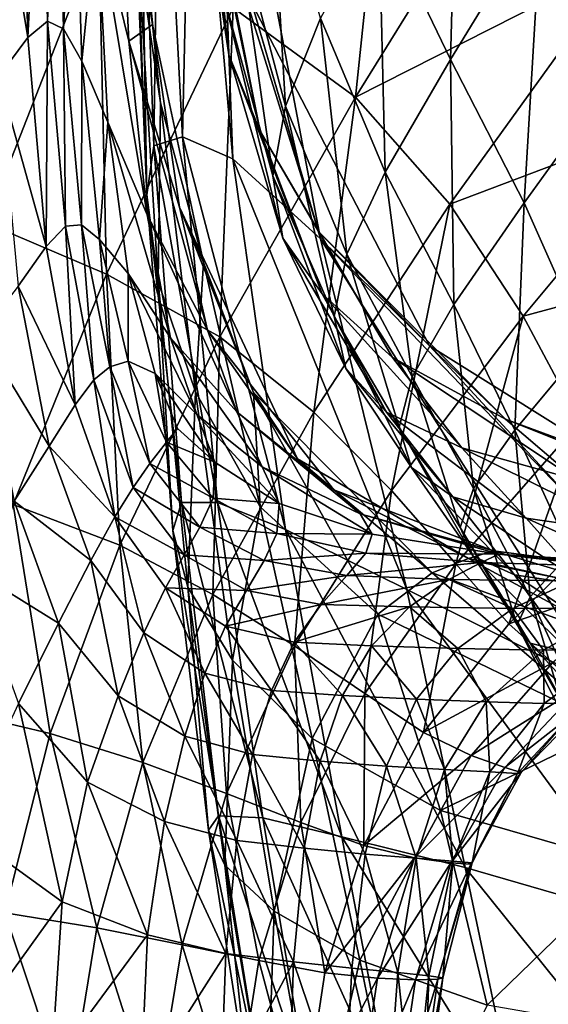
# Model space of a CAD drawing. Extents: x -0.96 to 0.96, y -0.57 to 2.63.
# Tile 130 of 148: x -0.18 to -0.11, y 1.89 to 2.02. Entities that reach past the tile are written whole.
import ezdxf

# ---------------------------------------------------------------- set-up
doc = ezdxf.new("R2010")
doc.units = 0
doc.layers.add('Brakiri_Cruiser_Main_Texture', color=7, linetype='CONTINUOUS')

msp = doc.modelspace()

# ---------------------------------------------------------------- linework, layer by layer
at = {"layer": 'Brakiri_Cruiser_Main_Texture'}
for points in [[(-0.148513, 1.998556, -0.173055), (-0.150869, 2.061227, -0.235003), (-0.153835, 2.0591, -0.172907)], [(-0.150869, 2.061227, -0.235003), (-0.136941, 1.987998, -0.246044), (-0.146008, 2.01901, -0.295536)], [(-0.148513, 1.998556, -0.173055), (-0.136941, 1.987998, -0.246044), (-0.150869, 2.061227, -0.235003)], [(-0.155139, 2.001435, -0.108777), (-0.153835, 2.0591, -0.172907), (-0.158122, 2.058622, -0.10558)], [(-0.155139, 2.001435, -0.108777), (-0.148513, 1.998556, -0.173055), (-0.153835, 2.0591, -0.172907)], [(-0.132354, 2.006676, 0.495091), (-0.14845, 2.01843, 0.49432), (-0.126826, 2.059626, 0.494154)], [(-0.132354, 2.006676, 0.495091), (-0.126826, 2.059626, 0.494154), (-0.109451, 2.043683, 0.494704)], [(-0.158889, 2.000248, -0.044622), (-0.158122, 2.058622, -0.10558), (-0.160818, 2.053626, -0.039204)], [(-0.158889, 2.000248, -0.044622), (-0.155139, 2.001435, -0.108777), (-0.158122, 2.058622, -0.10558)], [(-0.092906, 2.056526, -0.473296), (-0.107894, 2.031293, -0.463925), (-0.097042, 2.010935, -0.469216)], [(-0.15983, 1.99383, 0.015827), (-0.160818, 2.053626, -0.039204), (-0.16182, 2.043174, 0.024192)], [(-0.15983, 1.99383, 0.015827), (-0.158889, 2.000248, -0.044622), (-0.160818, 2.053626, -0.039204)], [(-0.154355, 2.054151, -0.389438), (-0.154011, 2.045893, -0.36369), (-0.149007, 2.012254, -0.369469)], [(-0.154355, 2.054151, -0.389438), (-0.149007, 2.012254, -0.369469), (-0.149958, 2.021041, -0.393149)], [(-0.173701, 2.051078, 0.325201), (-0.176406, 2.049284, 0.344096), (-0.175475, 2.01456, 0.353189)], [(-0.173701, 2.051078, 0.325201), (-0.175475, 2.01456, 0.353189), (-0.172878, 2.016699, 0.33851)], [(-0.17156, 2.049043, 0.30336), (-0.173701, 2.051078, 0.325201), (-0.172878, 2.016699, 0.33851)], [(-0.118785, 2.050256, -0.458644), (-0.129273, 2.03127, -0.447352), (-0.119839, 2.011649, -0.452378)], [(-0.118785, 2.050256, -0.458644), (-0.119839, 2.011649, -0.452378), (-0.107894, 2.031293, -0.463925)], [(-0.175475, 2.01456, 0.353189), (-0.176406, 2.049284, 0.344096), (-0.180377, 2.043886, 0.357701)], [(-0.17156, 2.049043, 0.30336), (-0.172878, 2.016699, 0.33851), (-0.170777, 2.015694, 0.321517)], [(-0.169345, 2.042621, 0.281171), (-0.17156, 2.049043, 0.30336), (-0.170777, 2.015694, 0.321517)], [(-0.154011, 2.045893, -0.36369), (-0.151242, 2.034153, -0.332151), (-0.144892, 2.00218, -0.342606)], [(-0.154011, 2.045893, -0.36369), (-0.144892, 2.00218, -0.342606), (-0.149007, 2.012254, -0.369469)], [(-0.175475, 2.01456, 0.353189), (-0.180377, 2.043886, 0.357701), (-0.179359, 2.009405, 0.363614)], [(-0.166417, 2.031256, 0.261233), (-0.162204, 2.014055, 0.246403), (-0.163645, 2.044207, 0.209232)], [(-0.162204, 2.014055, 0.246403), (-0.159091, 2.016259, 0.195539), (-0.163645, 2.044207, 0.209232)], [(-0.163645, 2.044207, 0.209232), (-0.159091, 2.016259, 0.195539), (-0.16181, 2.043609, 0.148622)], [(-0.159091, 2.016259, 0.195539), (-0.158013, 2.005949, 0.136193), (-0.16181, 2.043609, 0.148622)], [(-0.16181, 2.043609, 0.148622), (-0.158013, 2.005949, 0.136193), (-0.161024, 2.026326, 0.082576)], [(-0.096836, 2.024714, 0.493047), (-0.132354, 2.006676, 0.495091), (-0.109451, 2.043683, 0.494704)], [(-0.169345, 2.042621, 0.281171), (-0.170777, 2.015694, 0.321517), (-0.16838, 2.011414, 0.304149)], [(-0.166417, 2.031256, 0.261233), (-0.169345, 2.042621, 0.281171), (-0.16838, 2.011414, 0.304149)], [(-0.161024, 2.026326, 0.082576), (-0.15983, 1.99383, 0.015827), (-0.16182, 2.043174, 0.024192)], [(-0.143647, 2.04058, -0.429911), (-0.148117, 2.030373, -0.413254), (-0.141575, 2.005495, -0.417667)], [(-0.143647, 2.04058, -0.429911), (-0.141575, 2.005495, -0.417667), (-0.13694, 2.017079, -0.433815)], [(-0.183472, 2.03577, 0.486875), (-0.166123, 2.028089, 0.491563), (-0.18103, 1.990103, 0.491562)], [(-0.151242, 2.034153, -0.332151), (-0.146008, 2.01901, -0.295536), (-0.137243, 1.988983, -0.312953)], [(-0.151242, 2.034153, -0.332151), (-0.137243, 1.988983, -0.312953), (-0.144892, 2.00218, -0.342606)], [(-0.166417, 2.031256, 0.261233), (-0.16838, 2.011414, 0.304149), (-0.16496, 2.003398, 0.288603)], [(-0.15979, 1.991182, 0.277074), (-0.162204, 2.014055, 0.246403), (-0.166417, 2.031256, 0.261233)], [(-0.15979, 1.991182, 0.277074), (-0.166417, 2.031256, 0.261233), (-0.16496, 2.003398, 0.288603)], [(-0.148117, 2.030373, -0.413254), (-0.149958, 2.021041, -0.393149), (-0.143244, 1.996335, -0.398905)], [(-0.148117, 2.030373, -0.413254), (-0.143244, 1.996335, -0.398905), (-0.141575, 2.005495, -0.417667)], [(-0.129273, 2.03127, -0.447352), (-0.13694, 2.017079, -0.433815), (-0.128465, 1.996806, -0.438794)], [(-0.129273, 2.03127, -0.447352), (-0.128465, 1.996806, -0.438794), (-0.119839, 2.011649, -0.452378)], [(-0.107894, 2.031293, -0.463925), (-0.119839, 2.011649, -0.452378), (-0.110144, 1.992751, -0.457694)], [(-0.107894, 2.031293, -0.463925), (-0.110144, 1.992751, -0.457694), (-0.097042, 2.010935, -0.469216)], [(-0.166123, 2.028089, 0.491563), (-0.165137, 1.983353, 0.494375), (-0.18103, 1.990103, 0.491562)], [(-0.166123, 2.028089, 0.491563), (-0.14845, 2.01843, 0.49432), (-0.165137, 1.983353, 0.494375)], [(-0.158013, 2.005949, 0.136193), (-0.158315, 1.982347, 0.072288), (-0.161024, 2.026326, 0.082576)], [(-0.161024, 2.026326, 0.082576), (-0.158315, 1.982347, 0.072288), (-0.15983, 1.99383, 0.015827)], [(-0.096836, 2.024714, 0.493047), (-0.119919, 1.992595, 0.493766), (-0.132354, 2.006676, 0.495091)], [(-0.087891, 2.004697, 0.489017), (-0.119919, 1.992595, 0.493766), (-0.096836, 2.024714, 0.493047)], [(-0.149958, 2.021041, -0.393149), (-0.149007, 2.012254, -0.369469), (-0.141934, 1.988095, -0.377306)], [(-0.149958, 2.021041, -0.393149), (-0.141934, 1.988095, -0.377306), (-0.143244, 1.996335, -0.398905)], [(-0.146008, 2.01901, -0.295536), (-0.136941, 1.987998, -0.246044), (-0.12261, 1.973918, -0.289554)], [(-0.146008, 2.01901, -0.295536), (-0.12261, 1.973918, -0.289554), (-0.137243, 1.988983, -0.312953)], [(-0.14845, 2.01843, 0.49432), (-0.150208, 1.97509, 0.495257), (-0.165137, 1.983353, 0.494375)], [(-0.14845, 2.01843, 0.49432), (-0.132354, 2.006676, 0.495091), (-0.150208, 1.97509, 0.495257)], [(-0.172878, 2.016699, 0.33851), (-0.175475, 2.01456, 0.353189), (-0.173064, 1.987025, 0.359695)], [(-0.172878, 2.016699, 0.33851), (-0.173064, 1.987025, 0.359695), (-0.170536, 1.989668, 0.348248)], [(-0.170777, 2.015694, 0.321517), (-0.172878, 2.016699, 0.33851), (-0.170536, 1.989668, 0.348248)], [(-0.162204, 2.014055, 0.246403), (-0.155504, 1.992193, 0.235786), (-0.159091, 2.016259, 0.195539)], [(-0.155504, 1.992193, 0.235786), (-0.152367, 1.984905, 0.185286), (-0.159091, 2.016259, 0.195539)], [(-0.159091, 2.016259, 0.195539), (-0.152367, 1.984905, 0.185286), (-0.158013, 2.005949, 0.136193)], [(-0.13694, 2.017079, -0.433815), (-0.141575, 2.005495, -0.417667), (-0.133495, 1.985974, -0.423311)], [(-0.13694, 2.017079, -0.433815), (-0.133495, 1.985974, -0.423311), (-0.128465, 1.996806, -0.438794)], [(-0.16838, 2.011414, 0.304149), (-0.170777, 2.015694, 0.321517), (-0.168438, 1.98985, 0.335119)], [(-0.170777, 2.015694, 0.321517), (-0.170536, 1.989668, 0.348248), (-0.168438, 1.98985, 0.335119)], [(-0.173064, 1.987025, 0.359695), (-0.175475, 2.01456, 0.353189), (-0.179359, 2.009405, 0.363614)], [(-0.151813, 1.975986, 0.269217), (-0.155504, 1.992193, 0.235786), (-0.162204, 2.014055, 0.246403)], [(-0.151813, 1.975986, 0.269217), (-0.162204, 2.014055, 0.246403), (-0.15979, 1.991182, 0.277074)], [(-0.149007, 2.012254, -0.369469), (-0.144892, 2.00218, -0.342606), (-0.136723, 1.980762, -0.355132)], [(-0.149007, 2.012254, -0.369469), (-0.136723, 1.980762, -0.355132), (-0.141934, 1.988095, -0.377306)], [(-0.16838, 2.011414, 0.304149), (-0.168438, 1.98985, 0.335119), (-0.166028, 1.98791, 0.321552)], [(-0.16496, 2.003398, 0.288603), (-0.16838, 2.011414, 0.304149), (-0.166028, 1.98791, 0.321552)], [(-0.119839, 2.011649, -0.452378), (-0.128465, 1.996806, -0.438794), (-0.119428, 1.979373, -0.444344)], [(-0.119839, 2.011649, -0.452378), (-0.119428, 1.979373, -0.444344), (-0.110144, 1.992751, -0.457694)], [(-0.097042, 2.010935, -0.469216), (-0.110144, 1.992751, -0.457694), (-0.101921, 1.974199, -0.462672)], [(-0.173064, 1.987025, 0.359695), (-0.179359, 2.009405, 0.363614), (-0.176736, 1.981799, 0.367646)], [(-0.158013, 2.005949, 0.136193), (-0.153416, 1.967859, 0.125463), (-0.158315, 1.982347, 0.072288)], [(-0.152367, 1.984905, 0.185286), (-0.153416, 1.967859, 0.125463), (-0.158013, 2.005949, 0.136193)], [(-0.132354, 2.006676, 0.495091), (-0.137842, 1.965199, 0.494154), (-0.150208, 1.97509, 0.495257)], [(-0.132354, 2.006676, 0.495091), (-0.119919, 1.992595, 0.493766), (-0.137842, 1.965199, 0.494154)], [(-0.141575, 2.005495, -0.417667), (-0.143244, 1.996335, -0.398905), (-0.135144, 1.977796, -0.40583)], [(-0.141575, 2.005495, -0.417667), (-0.135144, 1.977796, -0.40583), (-0.133495, 1.985974, -0.423311)], [(-0.087891, 2.004697, 0.489017), (-0.110303, 1.977816, 0.490234), (-0.119919, 1.992595, 0.493766)], [(-0.081523, 1.985612, 0.482448), (-0.110303, 1.977816, 0.490234), (-0.087891, 2.004697, 0.489017)], [(-0.16496, 2.003398, 0.288603), (-0.166028, 1.98791, 0.321552), (-0.162284, 1.983441, 0.309376)], [(-0.156698, 1.974988, 0.301396), (-0.15979, 1.991182, 0.277074), (-0.16496, 2.003398, 0.288603)], [(-0.156698, 1.974988, 0.301396), (-0.16496, 2.003398, 0.288603), (-0.162284, 1.983441, 0.309376)], [(-0.144892, 2.00218, -0.342606), (-0.137243, 1.988983, -0.312953), (-0.127481, 1.97238, -0.332318)], [(-0.144892, 2.00218, -0.342606), (-0.127481, 1.97238, -0.332318), (-0.136723, 1.980762, -0.355132)], [(-0.158889, 2.000248, -0.044622), (-0.150508, 1.953294, -0.103851), (-0.155139, 2.001435, -0.108777)], [(-0.155139, 2.001435, -0.108777), (-0.150508, 1.953294, -0.103851), (-0.141579, 1.949706, -0.160533)], [(-0.155139, 2.001435, -0.108777), (-0.141579, 1.949706, -0.160533), (-0.148513, 1.998556, -0.173055)], [(-0.15983, 1.99383, 0.015827), (-0.155274, 1.953271, -0.046465), (-0.158889, 2.000248, -0.044622)], [(-0.158889, 2.000248, -0.044622), (-0.155274, 1.953271, -0.046465), (-0.150508, 1.953294, -0.103851)], [(-0.148513, 1.998556, -0.173055), (-0.141579, 1.949706, -0.160533), (-0.125583, 1.941808, -0.206042)], [(-0.148513, 1.998556, -0.173055), (-0.125583, 1.941808, -0.206042), (-0.136941, 1.987998, -0.246044)], [(-0.128465, 1.996806, -0.438794), (-0.133495, 1.985974, -0.423311), (-0.124906, 1.969839, -0.429388)], [(-0.128465, 1.996806, -0.438794), (-0.124906, 1.969839, -0.429388), (-0.119428, 1.979373, -0.444344)], [(-0.143244, 1.996335, -0.398905), (-0.141934, 1.988095, -0.377306), (-0.133625, 1.970914, -0.38625)], [(-0.143244, 1.996335, -0.398905), (-0.133625, 1.970914, -0.38625), (-0.135144, 1.977796, -0.40583)], [(-0.158315, 1.982347, 0.072288), (-0.156401, 1.949574, 0.009791), (-0.15983, 1.99383, 0.015827)], [(-0.15983, 1.99383, 0.015827), (-0.156401, 1.949574, 0.009791), (-0.155274, 1.953271, -0.046465)], [(-0.110144, 1.992751, -0.457694), (-0.119428, 1.979373, -0.444344), (-0.111387, 1.96282, -0.449542)], [(-0.110144, 1.992751, -0.457694), (-0.111387, 1.96282, -0.449542), (-0.101921, 1.974199, -0.462672)], [(-0.155504, 1.992193, 0.235786), (-0.145788, 1.967748, 0.228553), (-0.152367, 1.984905, 0.185286)], [(-0.139975, 1.959027, 0.264689), (-0.145788, 1.967748, 0.228553), (-0.155504, 1.992193, 0.235786)], [(-0.139975, 1.959027, 0.264689), (-0.155504, 1.992193, 0.235786), (-0.151813, 1.975986, 0.269217)], [(-0.119919, 1.992595, 0.493766), (-0.127625, 1.954841, 0.490954), (-0.137842, 1.965199, 0.494154)], [(-0.119919, 1.992595, 0.493766), (-0.110303, 1.977816, 0.490234), (-0.127625, 1.954841, 0.490954)], [(-0.18103, 1.990103, 0.491562), (-0.165137, 1.983353, 0.494375), (-0.177427, 1.953005, 0.494375)], [(-0.147987, 1.965233, 0.296548), (-0.151813, 1.975986, 0.269217), (-0.15979, 1.991182, 0.277074)], [(-0.147987, 1.965233, 0.296548), (-0.15979, 1.991182, 0.277074), (-0.156698, 1.974988, 0.301396)], [(-0.170536, 1.989668, 0.348248), (-0.173064, 1.987025, 0.359695), (-0.169233, 1.966145, 0.364319)], [(-0.168438, 1.98985, 0.335119), (-0.170536, 1.989668, 0.348248), (-0.166794, 1.969421, 0.355307)], [(-0.170536, 1.989668, 0.348248), (-0.169233, 1.966145, 0.364319), (-0.166794, 1.969421, 0.355307)], [(-0.168438, 1.98985, 0.335119), (-0.166794, 1.969421, 0.355307), (-0.164694, 1.971137, 0.344675)], [(-0.166028, 1.98791, 0.321552), (-0.168438, 1.98985, 0.335119), (-0.164694, 1.971137, 0.344675)], [(-0.137243, 1.988983, -0.312953), (-0.12261, 1.973918, -0.289554), (-0.112614, 1.964245, -0.313376)], [(-0.137243, 1.988983, -0.312953), (-0.112614, 1.964245, -0.313376), (-0.127481, 1.97238, -0.332318)], [(-0.162284, 1.983441, 0.309376), (-0.166028, 1.98791, 0.321552), (-0.162268, 1.971883, 0.33354)], [(-0.166028, 1.98791, 0.321552), (-0.164694, 1.971137, 0.344675), (-0.162268, 1.971883, 0.33354)], [(-0.141934, 1.988095, -0.377306), (-0.136723, 1.980762, -0.355132), (-0.128258, 1.965191, -0.366374)], [(-0.141934, 1.988095, -0.377306), (-0.128258, 1.965191, -0.366374), (-0.133625, 1.970914, -0.38625)], [(-0.136941, 1.987998, -0.246044), (-0.125583, 1.941808, -0.206042), (-0.099616, 1.928905, -0.229906)], [(-0.136941, 1.987998, -0.246044), (-0.099616, 1.928905, -0.229906), (-0.102197, 1.951808, -0.255766)], [(-0.12261, 1.973918, -0.289554), (-0.136941, 1.987998, -0.246044), (-0.102197, 1.951808, -0.255766)], [(-0.169233, 1.966145, 0.364319), (-0.173064, 1.987025, 0.359695), (-0.176736, 1.981799, 0.367646)], [(-0.152367, 1.984905, 0.185286), (-0.144889, 1.952699, 0.174426), (-0.153416, 1.967859, 0.125463)], [(-0.145788, 1.967748, 0.228553), (-0.144889, 1.952699, 0.174426), (-0.152367, 1.984905, 0.185286)], [(-0.133495, 1.985974, -0.423311), (-0.135144, 1.977796, -0.40583), (-0.126586, 1.96319, -0.413049)], [(-0.133495, 1.985974, -0.423311), (-0.126586, 1.96319, -0.413049), (-0.124906, 1.969839, -0.429388)], [(-0.081523, 1.985612, 0.482448), (-0.102842, 1.963851, 0.484329), (-0.110303, 1.977816, 0.490234)], [(-0.165137, 1.983353, 0.494375), (-0.163369, 1.947652, 0.495313), (-0.177427, 1.953005, 0.494375)], [(-0.165137, 1.983353, 0.494375), (-0.150208, 1.97509, 0.495257), (-0.163369, 1.947652, 0.495313)], [(-0.153225, 1.964869, 0.31952), (-0.156698, 1.974988, 0.301396), (-0.162284, 1.983441, 0.309376)], [(-0.153225, 1.964869, 0.31952), (-0.162284, 1.983441, 0.309376), (-0.158713, 1.970261, 0.324342)], [(-0.162284, 1.983441, 0.309376), (-0.162268, 1.971883, 0.33354), (-0.158713, 1.970261, 0.324342)], [(-0.153416, 1.967859, 0.125463), (-0.154412, 1.942143, 0.063084), (-0.158315, 1.982347, 0.072288)], [(-0.158315, 1.982347, 0.072288), (-0.154412, 1.942143, 0.063084), (-0.156401, 1.949574, 0.009791)], [(-0.172673, 1.960717, 0.370592), (-0.176736, 1.981799, 0.367646), (-0.181605, 1.975451, 0.373238)], [(-0.169233, 1.966145, 0.364319), (-0.176736, 1.981799, 0.367646), (-0.172673, 1.960717, 0.370592)], [(-0.136723, 1.980762, -0.355132), (-0.127481, 1.97238, -0.332318), (-0.118362, 1.960493, -0.348007)], [(-0.136723, 1.980762, -0.355132), (-0.118362, 1.960493, -0.348007), (-0.128258, 1.965191, -0.366374)], [(-0.119428, 1.979373, -0.444344), (-0.124906, 1.969839, -0.429388), (-0.116835, 1.955119, -0.435098)], [(-0.119428, 1.979373, -0.444344), (-0.116835, 1.955119, -0.435098), (-0.111387, 1.96282, -0.449542)], [(-0.135144, 1.977796, -0.40583), (-0.133625, 1.970914, -0.38625), (-0.124971, 1.957895, -0.395311)], [(-0.135144, 1.977796, -0.40583), (-0.124971, 1.957895, -0.395311), (-0.126586, 1.96319, -0.413049)], [(-0.110303, 1.977816, 0.490234), (-0.119141, 1.945182, 0.485547), (-0.127625, 1.954841, 0.490954)], [(-0.110303, 1.977816, 0.490234), (-0.102842, 1.963851, 0.484329), (-0.119141, 1.945182, 0.485547)], [(-0.135203, 1.954962, 0.294219), (-0.139975, 1.959027, 0.264689), (-0.151813, 1.975986, 0.269217)], [(-0.135203, 1.954962, 0.294219), (-0.151813, 1.975986, 0.269217), (-0.147987, 1.965233, 0.296548)], [(-0.172673, 1.960717, 0.370592), (-0.181605, 1.975451, 0.373238), (-0.177281, 1.953451, 0.374964)], [(-0.150208, 1.97509, 0.495257), (-0.151143, 1.941135, 0.49432), (-0.163369, 1.947652, 0.495313)], [(-0.144629, 1.957958, 0.317741), (-0.147987, 1.965233, 0.296548), (-0.156698, 1.974988, 0.301396)], [(-0.144629, 1.957958, 0.317741), (-0.156698, 1.974988, 0.301396), (-0.153225, 1.964869, 0.31952)], [(-0.150208, 1.97509, 0.495257), (-0.137842, 1.965199, 0.494154), (-0.151143, 1.941135, 0.49432)], [(-0.112614, 1.964245, -0.313376), (-0.12261, 1.973918, -0.289554), (-0.097542, 1.958237, -0.281451)], [(-0.12261, 1.973918, -0.289554), (-0.102197, 1.951808, -0.255766), (-0.097542, 1.958237, -0.281451)], [(-0.101921, 1.974199, -0.462672), (-0.111387, 1.96282, -0.449542), (-0.104003, 1.946707, -0.454688)], [(-0.162268, 1.971883, 0.33354), (-0.164694, 1.971137, 0.344675), (-0.159413, 1.958433, 0.351278)], [(-0.162268, 1.971883, 0.33354), (-0.159413, 1.958433, 0.351278), (-0.157244, 1.961236, 0.341156)], [(-0.158713, 1.970261, 0.324342), (-0.162268, 1.971883, 0.33354), (-0.157244, 1.961236, 0.341156)], [(-0.127481, 1.97238, -0.332318), (-0.112614, 1.964245, -0.313376), (-0.103277, 1.956275, -0.332995)], [(-0.127481, 1.97238, -0.332318), (-0.103277, 1.956275, -0.332995), (-0.118362, 1.960493, -0.348007)], [(-0.164694, 1.971137, 0.344675), (-0.166794, 1.969421, 0.355307), (-0.161603, 1.955239, 0.360302)], [(-0.164694, 1.971137, 0.344675), (-0.161603, 1.955239, 0.360302), (-0.159413, 1.958433, 0.351278)], [(-0.133625, 1.970914, -0.38625), (-0.128258, 1.965191, -0.366374), (-0.119558, 1.954013, -0.377556)], [(-0.133625, 1.970914, -0.38625), (-0.119558, 1.954013, -0.377556), (-0.124971, 1.957895, -0.395311)], [(-0.166794, 1.969421, 0.355307), (-0.169233, 1.966145, 0.364319), (-0.16404, 1.951384, 0.367766)], [(-0.166794, 1.969421, 0.355307), (-0.16404, 1.951384, 0.367766), (-0.161603, 1.955239, 0.360302)], [(-0.150863, 1.95858, 0.333513), (-0.153225, 1.964869, 0.31952), (-0.158713, 1.970261, 0.324342)], [(-0.150863, 1.95858, 0.333513), (-0.158713, 1.970261, 0.324342), (-0.155799, 1.963013, 0.333278)], [(-0.158713, 1.970261, 0.324342), (-0.157244, 1.961236, 0.341156), (-0.155799, 1.963013, 0.333278)], [(-0.124906, 1.969839, -0.429388), (-0.126586, 1.96319, -0.413049), (-0.118561, 1.949964, -0.419648)], [(-0.124906, 1.969839, -0.429388), (-0.118561, 1.949964, -0.419648), (-0.116835, 1.955119, -0.435098)], [(-0.153416, 1.967859, 0.125463), (-0.148554, 1.932505, 0.112947), (-0.154412, 1.942143, 0.063084)], [(-0.144889, 1.952699, 0.174426), (-0.148554, 1.932505, 0.112947), (-0.153416, 1.967859, 0.125463)], [(-0.145788, 1.967748, 0.228553), (-0.129399, 1.93858, 0.224265), (-0.144889, 1.952699, 0.174426)], [(-0.12227, 1.944008, 0.265697), (-0.129399, 1.93858, 0.224265), (-0.145788, 1.967748, 0.228553)], [(-0.12227, 1.944008, 0.265697), (-0.145788, 1.967748, 0.228553), (-0.139975, 1.959027, 0.264689)], [(-0.16404, 1.951384, 0.367766), (-0.169233, 1.966145, 0.364319), (-0.172673, 1.960717, 0.370592)], [(-0.142421, 1.953138, 0.334394), (-0.144629, 1.957958, 0.317741), (-0.153225, 1.964869, 0.31952)], [(-0.142421, 1.953138, 0.334394), (-0.153225, 1.964869, 0.31952), (-0.150863, 1.95858, 0.333513)], [(-0.137842, 1.965199, 0.494154), (-0.140396, 1.934386, 0.491341), (-0.151143, 1.941135, 0.49432)], [(-0.131749, 1.951774, 0.317669), (-0.135203, 1.954962, 0.294219), (-0.147987, 1.965233, 0.296548)], [(-0.131749, 1.951774, 0.317669), (-0.147987, 1.965233, 0.296548), (-0.144629, 1.957958, 0.317741)], [(-0.137842, 1.965199, 0.494154), (-0.127625, 1.954841, 0.490954), (-0.140396, 1.934386, 0.491341)], [(-0.128258, 1.965191, -0.366374), (-0.118362, 1.960493, -0.348007), (-0.109872, 1.951194, -0.361213)], [(-0.128258, 1.965191, -0.366374), (-0.109872, 1.951194, -0.361213), (-0.119558, 1.954013, -0.377556)], [(-0.103277, 1.956275, -0.332995), (-0.112614, 1.964245, -0.313376), (-0.089606, 1.955772, -0.304684)], [(-0.112614, 1.964245, -0.313376), (-0.097542, 1.958237, -0.281451), (-0.089606, 1.955772, -0.304684)], [(-0.157244, 1.961236, 0.341156), (-0.150863, 1.95858, 0.333513), (-0.155799, 1.963013, 0.333278)], [(-0.126586, 1.96319, -0.413049), (-0.124971, 1.957895, -0.395311), (-0.116861, 1.946222, -0.403499)], [(-0.126586, 1.96319, -0.413049), (-0.116861, 1.946222, -0.403499), (-0.118561, 1.949964, -0.419648)], [(-0.102842, 1.963851, 0.484329), (-0.112158, 1.937269, 0.477767), (-0.119141, 1.945182, 0.485547)], [(-0.111387, 1.96282, -0.449542), (-0.116835, 1.955119, -0.435098), (-0.109353, 1.940827, -0.440715)], [(-0.102842, 1.963851, 0.484329), (-0.096875, 1.952214, 0.475885), (-0.112158, 1.937269, 0.477767)], [(-0.111387, 1.96282, -0.449542), (-0.109353, 1.940827, -0.440715), (-0.104003, 1.946707, -0.454688)], [(-0.167172, 1.945652, 0.37297), (-0.172673, 1.960717, 0.370592), (-0.177281, 1.953451, 0.374964)], [(-0.16404, 1.951384, 0.367766), (-0.172673, 1.960717, 0.370592), (-0.167172, 1.945652, 0.37297)], [(-0.159413, 1.958433, 0.351278), (-0.1511, 1.953869, 0.345442), (-0.157244, 1.961236, 0.341156)], [(-0.157244, 1.961236, 0.341156), (-0.1511, 1.953869, 0.345442), (-0.150863, 1.95858, 0.333513)], [(-0.118362, 1.960493, -0.348007), (-0.103277, 1.956275, -0.332995), (-0.095434, 1.949091, -0.347707)], [(-0.118362, 1.960493, -0.348007), (-0.095434, 1.949091, -0.347707), (-0.109872, 1.951194, -0.361213)], [(-0.117477, 1.945914, 0.295432), (-0.12227, 1.944008, 0.265697), (-0.139975, 1.959027, 0.264689)], [(-0.117477, 1.945914, 0.295432), (-0.139975, 1.959027, 0.264689), (-0.135203, 1.954962, 0.294219)], [(-0.161603, 1.955239, 0.360302), (-0.152822, 1.950042, 0.355492), (-0.159413, 1.958433, 0.351278)], [(-0.159413, 1.958433, 0.351278), (-0.152822, 1.950042, 0.355492), (-0.1511, 1.953869, 0.345442)], [(-0.1511, 1.953869, 0.345442), (-0.142421, 1.953138, 0.334394), (-0.150863, 1.95858, 0.333513)], [(-0.13016, 1.949102, 0.336162), (-0.131749, 1.951774, 0.317669), (-0.144629, 1.957958, 0.317741)], [(-0.13016, 1.949102, 0.336162), (-0.144629, 1.957958, 0.317741), (-0.142421, 1.953138, 0.334394)], [(-0.124971, 1.957895, -0.395311), (-0.119558, 1.954013, -0.377556), (-0.111439, 1.943738, -0.387656)], [(-0.124971, 1.957895, -0.395311), (-0.111439, 1.943738, -0.387656), (-0.116861, 1.946222, -0.403499)], [(-0.16404, 1.951384, 0.367766), (-0.154913, 1.9464, 0.363847), (-0.161603, 1.955239, 0.360302)], [(-0.161603, 1.955239, 0.360302), (-0.154913, 1.9464, 0.363847), (-0.152822, 1.950042, 0.355492)], [(-0.116835, 1.955119, -0.435098), (-0.118561, 1.949964, -0.419648), (-0.111055, 1.937155, -0.426113)], [(-0.116835, 1.955119, -0.435098), (-0.111055, 1.937155, -0.426113), (-0.109353, 1.940827, -0.440715)], [(-0.152822, 1.950042, 0.355492), (-0.14272, 1.949185, 0.348099), (-0.1511, 1.953869, 0.345442)], [(-0.1511, 1.953869, 0.345442), (-0.14272, 1.949185, 0.348099), (-0.142421, 1.953138, 0.334394)], [(-0.127625, 1.954841, 0.490954), (-0.131143, 1.928101, 0.486266), (-0.140396, 1.934386, 0.491341)], [(-0.114181, 1.946897, 0.320139), (-0.117477, 1.945914, 0.295432), (-0.135203, 1.954962, 0.294219)], [(-0.114181, 1.946897, 0.320139), (-0.135203, 1.954962, 0.294219), (-0.131749, 1.951774, 0.317669)], [(-0.127625, 1.954841, 0.490954), (-0.119141, 1.945182, 0.485547), (-0.131143, 1.928101, 0.486266)], [(-0.119558, 1.954013, -0.377556), (-0.109872, 1.951194, -0.361213), (-0.101999, 1.942357, -0.373126)], [(-0.119558, 1.954013, -0.377556), (-0.101999, 1.942357, -0.373126), (-0.111439, 1.943738, -0.387656)], [(-0.177427, 1.953005, 0.494375), (-0.172561, 1.922858, 0.495313), (-0.185859, 1.926, 0.494375)], [(-0.171441, 1.937365, 0.376732), (-0.177281, 1.953451, 0.374964), (-0.18322, 1.944661, 0.378275)], [(-0.177427, 1.953005, 0.494375), (-0.163369, 1.947652, 0.495313), (-0.172561, 1.922858, 0.495313)], [(-0.167172, 1.945652, 0.37297), (-0.177281, 1.953451, 0.374964), (-0.171441, 1.937365, 0.376732)], [(-0.156401, 1.949574, 0.009791), (-0.150368, 1.911987, -0.04566), (-0.155274, 1.953271, -0.046465)], [(-0.155274, 1.953271, -0.046465), (-0.144549, 1.911738, -0.095707), (-0.150508, 1.953294, -0.103851)], [(-0.155274, 1.953271, -0.046465), (-0.150368, 1.911987, -0.04566), (-0.144549, 1.911738, -0.095707)], [(-0.150508, 1.953294, -0.103851), (-0.144549, 1.911738, -0.095707), (-0.134166, 1.909226, -0.143373)], [(-0.150508, 1.953294, -0.103851), (-0.134166, 1.909226, -0.143373), (-0.141579, 1.949706, -0.160533)], [(-0.144889, 1.952699, 0.174426), (-0.13807, 1.922191, 0.158908), (-0.148554, 1.932505, 0.112947)], [(-0.129399, 1.93858, 0.224265), (-0.13807, 1.922191, 0.158908), (-0.144889, 1.952699, 0.174426)], [(-0.14272, 1.949185, 0.348099), (-0.13016, 1.949102, 0.336162), (-0.142421, 1.953138, 0.334394)], [(-0.160234, 1.936097, 0.375299), (-0.16404, 1.951384, 0.367766), (-0.167172, 1.945652, 0.37297)], [(-0.160234, 1.936097, 0.375299), (-0.157381, 1.94205, 0.370464), (-0.16404, 1.951384, 0.367766)], [(-0.16404, 1.951384, 0.367766), (-0.157381, 1.94205, 0.370464), (-0.154913, 1.9464, 0.363847)], [(-0.113467, 1.946454, 0.339473), (-0.114181, 1.946897, 0.320139), (-0.131749, 1.951774, 0.317669)], [(-0.113467, 1.946454, 0.339473), (-0.131749, 1.951774, 0.317669), (-0.13016, 1.949102, 0.336162)], [(-0.091924, 1.9443, 0.464681), (-0.112158, 1.937269, 0.477767), (-0.096875, 1.952214, 0.475885)], [(-0.109872, 1.951194, -0.361213), (-0.095434, 1.949091, -0.347707), (-0.088266, 1.941517, -0.360961)], [(-0.109872, 1.951194, -0.361213), (-0.088266, 1.941517, -0.360961), (-0.101999, 1.942357, -0.373126)], [(-0.154913, 1.9464, 0.363847), (-0.144382, 1.945617, 0.35866), (-0.152822, 1.950042, 0.355492)], [(-0.152822, 1.950042, 0.355492), (-0.144382, 1.945617, 0.35866), (-0.14272, 1.949185, 0.348099)], [(-0.118561, 1.949964, -0.419648), (-0.116861, 1.946222, -0.403499), (-0.109359, 1.934741, -0.41116)], [(-0.118561, 1.949964, -0.419648), (-0.109359, 1.934741, -0.41116), (-0.111055, 1.937155, -0.426113)], [(-0.154412, 1.942143, 0.063084), (-0.151717, 1.910121, 0.005834), (-0.156401, 1.949574, 0.009791)], [(-0.156401, 1.949574, 0.009791), (-0.151717, 1.910121, 0.005834), (-0.150368, 1.911987, -0.04566)], [(-0.144382, 1.945617, 0.35866), (-0.130987, 1.946583, 0.350823), (-0.14272, 1.949185, 0.348099)], [(-0.14272, 1.949185, 0.348099), (-0.130987, 1.946583, 0.350823), (-0.13016, 1.949102, 0.336162)], [(-0.141579, 1.949706, -0.160533), (-0.134166, 1.909226, -0.143373), (-0.117922, 1.905179, -0.182822)], [(-0.141579, 1.949706, -0.160533), (-0.117922, 1.905179, -0.182822), (-0.125583, 1.941808, -0.206042)], [(-0.130987, 1.946583, 0.350823), (-0.113467, 1.946454, 0.339473), (-0.13016, 1.949102, 0.336162)], [(-0.163369, 1.947652, 0.495313), (-0.160361, 1.919017, 0.494375), (-0.172561, 1.922858, 0.495313)], [(-0.163369, 1.947652, 0.495313), (-0.151143, 1.941135, 0.49432), (-0.160361, 1.919017, 0.494375)], [(-0.157381, 1.94205, 0.370464), (-0.146681, 1.941678, 0.366994), (-0.154913, 1.9464, 0.363847)], [(-0.154913, 1.9464, 0.363847), (-0.146681, 1.941678, 0.366994), (-0.144382, 1.945617, 0.35866)], [(-0.144382, 1.945617, 0.35866), (-0.133473, 1.943677, 0.362188), (-0.130987, 1.946583, 0.350823)], [(-0.133473, 1.943677, 0.362188), (-0.115792, 1.945362, 0.354899), (-0.130987, 1.946583, 0.350823)], [(-0.130987, 1.946583, 0.350823), (-0.115792, 1.945362, 0.354899), (-0.113467, 1.946454, 0.339473)], [(-0.093268, 1.94063, 0.302206), (-0.117477, 1.945914, 0.295432), (-0.114181, 1.946897, 0.320139)], [(-0.116861, 1.946222, -0.403499), (-0.111439, 1.943738, -0.387656), (-0.104016, 1.93343, -0.396838)], [(-0.116861, 1.946222, -0.403499), (-0.104016, 1.93343, -0.396838), (-0.109359, 1.934741, -0.41116)], [(-0.113467, 1.946454, 0.339473), (-0.115792, 1.945362, 0.354899), (-0.097025, 1.944821, 0.361612)], [(-0.093268, 1.94063, 0.302206), (-0.114181, 1.946897, 0.320139), (-0.091521, 1.943903, 0.325987)], [(-0.091521, 1.943903, 0.325987), (-0.114181, 1.946897, 0.320139), (-0.113467, 1.946454, 0.339473)], [(-0.091521, 1.943903, 0.325987), (-0.113467, 1.946454, 0.339473), (-0.092442, 1.945088, 0.34579)], [(-0.113467, 1.946454, 0.339473), (-0.097025, 1.944821, 0.361612), (-0.092442, 1.945088, 0.34579)], [(-0.104003, 1.946707, -0.454688), (-0.109353, 1.940827, -0.440715), (-0.102529, 1.925977, -0.446514)], [(-0.171441, 1.937365, 0.376732), (-0.18322, 1.944661, 0.378275), (-0.176696, 1.926781, 0.379554)], [(-0.163601, 1.927808, 0.378836), (-0.167172, 1.945652, 0.37297), (-0.171441, 1.937365, 0.376732)], [(-0.163601, 1.927808, 0.378836), (-0.160234, 1.936097, 0.375299), (-0.167172, 1.945652, 0.37297)], [(-0.146681, 1.941678, 0.366994), (-0.133473, 1.943677, 0.362188), (-0.144382, 1.945617, 0.35866)], [(-0.133473, 1.943677, 0.362188), (-0.120072, 1.943111, 0.366878), (-0.115792, 1.945362, 0.354899)], [(-0.119141, 1.945182, 0.485547), (-0.123398, 1.922981, 0.478984), (-0.131143, 1.928101, 0.486266)], [(-0.119141, 1.945182, 0.485547), (-0.112158, 1.937269, 0.477767), (-0.123398, 1.922981, 0.478984)], [(-0.096693, 1.934632, 0.274449), (-0.12227, 1.944008, 0.265697), (-0.117477, 1.945914, 0.295432)], [(-0.115792, 1.945362, 0.354899), (-0.120072, 1.943111, 0.366878), (-0.103882, 1.942944, 0.373987)], [(-0.096693, 1.934632, 0.274449), (-0.117477, 1.945914, 0.295432), (-0.093268, 1.94063, 0.302206)], [(-0.115792, 1.945362, 0.354899), (-0.103882, 1.942944, 0.373987), (-0.097025, 1.944821, 0.361612)], [(-0.146681, 1.941678, 0.366994), (-0.136862, 1.939844, 0.370794), (-0.133473, 1.943677, 0.362188)], [(-0.136862, 1.939844, 0.370794), (-0.120072, 1.943111, 0.366878), (-0.133473, 1.943677, 0.362188)], [(-0.098667, 1.923652, 0.246588), (-0.129399, 1.93858, 0.224265), (-0.12227, 1.944008, 0.265697)], [(-0.098667, 1.923652, 0.246588), (-0.12227, 1.944008, 0.265697), (-0.096693, 1.934632, 0.274449)], [(-0.091924, 1.9443, 0.464681), (-0.106445, 1.932148, 0.467448), (-0.112158, 1.937269, 0.477767)], [(-0.111439, 1.943738, -0.387656), (-0.101999, 1.942357, -0.373126), (-0.094933, 1.932855, -0.383775)], [(-0.111439, 1.943738, -0.387656), (-0.094933, 1.932855, -0.383775), (-0.104016, 1.93343, -0.396838)], [(-0.152204, 1.930802, 0.378249), (-0.157381, 1.94205, 0.370464), (-0.160234, 1.936097, 0.375299)], [(-0.152204, 1.930802, 0.378249), (-0.149486, 1.936982, 0.373411), (-0.157381, 1.94205, 0.370464)], [(-0.157381, 1.94205, 0.370464), (-0.149486, 1.936982, 0.373411), (-0.146681, 1.941678, 0.366994)], [(-0.148554, 1.932505, 0.112947), (-0.14956, 1.905485, 0.05512), (-0.154412, 1.942143, 0.063084)], [(-0.154412, 1.942143, 0.063084), (-0.14956, 1.905485, 0.05512), (-0.151717, 1.910121, 0.005834)], [(-0.136862, 1.939844, 0.370794), (-0.125247, 1.939512, 0.376022), (-0.120072, 1.943111, 0.366878)], [(-0.120072, 1.943111, 0.366878), (-0.125247, 1.939512, 0.376022), (-0.111628, 1.939297, 0.383451)], [(-0.120072, 1.943111, 0.366878), (-0.111628, 1.939297, 0.383451), (-0.103882, 1.942944, 0.373987)], [(-0.103882, 1.942944, 0.373987), (-0.111628, 1.939297, 0.383451), (-0.097694, 1.939403, 0.392889)], [(-0.151143, 1.941135, 0.49432), (-0.149338, 1.914944, 0.491507), (-0.160361, 1.919017, 0.494375)], [(-0.151143, 1.941135, 0.49432), (-0.140396, 1.934386, 0.491341), (-0.149338, 1.914944, 0.491507)], [(-0.149486, 1.936982, 0.373411), (-0.136862, 1.939844, 0.370794), (-0.146681, 1.941678, 0.366994)], [(-0.125583, 1.941808, -0.206042), (-0.117922, 1.905179, -0.182822), (-0.09367, 1.898161, -0.206337)], [(-0.125583, 1.941808, -0.206042), (-0.09367, 1.898161, -0.206337), (-0.099616, 1.928905, -0.229906)], [(-0.109353, 1.940827, -0.440715), (-0.111055, 1.937155, -0.426113), (-0.104214, 1.923586, -0.432578)], [(-0.109353, 1.940827, -0.440715), (-0.104214, 1.923586, -0.432578), (-0.102529, 1.925977, -0.446514)], [(-0.149486, 1.936982, 0.373411), (-0.140423, 1.934863, 0.377331), (-0.136862, 1.939844, 0.370794)], [(-0.140423, 1.934863, 0.377331), (-0.125247, 1.939512, 0.376022), (-0.136862, 1.939844, 0.370794)], [(-0.140423, 1.934863, 0.377331), (-0.13026, 1.934375, 0.382943), (-0.125247, 1.939512, 0.376022)], [(-0.125247, 1.939512, 0.376022), (-0.13026, 1.934375, 0.382943), (-0.1189, 1.934043, 0.39069)], [(-0.125247, 1.939512, 0.376022), (-0.1189, 1.934043, 0.39069), (-0.111628, 1.939297, 0.383451)], [(-0.129399, 1.93858, 0.224265), (-0.12117, 1.912675, 0.19681), (-0.13807, 1.922191, 0.158908)], [(-0.098667, 1.923652, 0.246588), (-0.12117, 1.912675, 0.19681), (-0.129399, 1.93858, 0.224265)], [(-0.111628, 1.939297, 0.383451), (-0.1189, 1.934043, 0.39069), (-0.107617, 1.933828, 0.400267)], [(-0.111628, 1.939297, 0.383451), (-0.107617, 1.933828, 0.400267), (-0.097694, 1.939403, 0.392889)], [(-0.097694, 1.939403, 0.392889), (-0.107617, 1.933828, 0.400267), (-0.097785, 1.933934, 0.411442)], [(-0.167608, 1.91645, 0.381556), (-0.171441, 1.937365, 0.376732), (-0.176696, 1.926781, 0.379554)], [(-0.167608, 1.91645, 0.381556), (-0.163601, 1.927808, 0.378836), (-0.171441, 1.937365, 0.376732)], [(-0.143424, 1.928516, 0.382487), (-0.149486, 1.936982, 0.373411), (-0.152204, 1.930802, 0.378249)], [(-0.143424, 1.928516, 0.382487), (-0.140423, 1.934863, 0.377331), (-0.149486, 1.936982, 0.373411)], [(-0.106445, 1.932148, 0.467448), (-0.123398, 1.922981, 0.478984), (-0.112158, 1.937269, 0.477767)], [(-0.111055, 1.937155, -0.426113), (-0.109359, 1.934741, -0.41116), (-0.102529, 1.922298, -0.418643)], [(-0.111055, 1.937155, -0.426113), (-0.102529, 1.922298, -0.418643), (-0.104214, 1.923586, -0.432578)], [(-0.154811, 1.922504, 0.38193), (-0.160234, 1.936097, 0.375299), (-0.163601, 1.927808, 0.378836)], [(-0.154811, 1.922504, 0.38193), (-0.152204, 1.930802, 0.378249), (-0.160234, 1.936097, 0.375299)], [(-0.140396, 1.934386, 0.491341), (-0.13957, 1.911104, 0.486654), (-0.149338, 1.914944, 0.491507)], [(-0.134076, 1.927832, 0.388405), (-0.140423, 1.934863, 0.377331), (-0.143424, 1.928516, 0.382487)], [(-0.134076, 1.927832, 0.388405), (-0.13026, 1.934375, 0.382943), (-0.140423, 1.934863, 0.377331)], [(-0.140396, 1.934386, 0.491341), (-0.131143, 1.928101, 0.486266), (-0.13957, 1.911104, 0.486654)], [(-0.13026, 1.934375, 0.382943), (-0.134076, 1.927832, 0.388405), (-0.124336, 1.927344, 0.396393)], [(-0.13026, 1.934375, 0.382943), (-0.124336, 1.927344, 0.396393), (-0.1189, 1.934043, 0.39069)], [(-0.109359, 1.934741, -0.41116), (-0.104016, 1.93343, -0.396838), (-0.097429, 1.921746, -0.40531)], [(-0.109359, 1.934741, -0.41116), (-0.097429, 1.921746, -0.40531), (-0.102529, 1.922298, -0.418643)], [(-0.1189, 1.934043, 0.39069), (-0.124336, 1.927344, 0.396393), (-0.115163, 1.927012, 0.406105)], [(-0.1189, 1.934043, 0.39069), (-0.115163, 1.927012, 0.406105), (-0.107617, 1.933828, 0.400267)], [(-0.107617, 1.933828, 0.400267), (-0.115163, 1.927012, 0.406105), (-0.107513, 1.926797, 0.417194)], [(-0.107617, 1.933828, 0.400267), (-0.107513, 1.926797, 0.417194), (-0.097785, 1.933934, 0.411442)], [(-0.097785, 1.933934, 0.411442), (-0.107513, 1.926797, 0.417194), (-0.10244, 1.926903, 0.429388)], [(-0.148554, 1.932505, 0.112947), (-0.143046, 1.899443, 0.10083), (-0.14956, 1.905485, 0.05512)], [(-0.13807, 1.922191, 0.158908), (-0.143046, 1.899443, 0.10083), (-0.148554, 1.932505, 0.112947)], [(-0.106445, 1.932148, 0.467448), (-0.117114, 1.919955, 0.469329), (-0.123398, 1.922981, 0.478984)], [(-0.102544, 1.929132, 0.455395), (-0.117114, 1.919955, 0.469329), (-0.106445, 1.932148, 0.467448)], [(-0.145921, 1.920061, 0.386411), (-0.152204, 1.930802, 0.378249), (-0.154811, 1.922504, 0.38193)], [(-0.145921, 1.920061, 0.386411), (-0.143424, 1.928516, 0.382487), (-0.152204, 1.930802, 0.378249)], [(-0.102544, 1.929132, 0.455395), (-0.112715, 1.918345, 0.45805), (-0.117114, 1.919955, 0.469329)], [(-0.100996, 1.927532, 0.442415), (-0.112715, 1.918345, 0.45805), (-0.102544, 1.929132, 0.455395)], [(-0.157514, 1.911249, 0.384661), (-0.163601, 1.927808, 0.378836), (-0.167608, 1.91645, 0.381556)], [(-0.157514, 1.911249, 0.384661), (-0.154811, 1.922504, 0.38193), (-0.163601, 1.927808, 0.378836)], [(-0.136992, 1.919192, 0.392559), (-0.143424, 1.928516, 0.382487), (-0.145921, 1.920061, 0.386411)], [(-0.136992, 1.919192, 0.392559), (-0.134076, 1.927832, 0.388405), (-0.143424, 1.928516, 0.382487)], [(-0.131143, 1.928101, 0.486266), (-0.131255, 1.908078, 0.479704), (-0.13957, 1.911104, 0.486654)], [(-0.134076, 1.927832, 0.388405), (-0.136992, 1.919192, 0.392559), (-0.128278, 1.918538, 0.400728)], [(-0.134076, 1.927832, 0.388405), (-0.128278, 1.918538, 0.400728), (-0.124336, 1.927344, 0.396393)], [(-0.131143, 1.928101, 0.486266), (-0.123398, 1.922981, 0.478984), (-0.131255, 1.908078, 0.479704)], [(-0.170963, 1.900682, 0.383509), (-0.176696, 1.926781, 0.379554), (-0.18441, 1.910366, 0.382158)], [(-0.170963, 1.900682, 0.383509), (-0.167608, 1.91645, 0.381556), (-0.176696, 1.926781, 0.379554)], [(-0.124336, 1.927344, 0.396393), (-0.128278, 1.918538, 0.400728), (-0.120618, 1.918079, 0.410514)], [(-0.124336, 1.927344, 0.396393), (-0.120618, 1.918079, 0.410514), (-0.115163, 1.927012, 0.406105)], [(-0.115163, 1.927012, 0.406105), (-0.120618, 1.918079, 0.410514), (-0.114652, 1.917776, 0.421532)], [(-0.115163, 1.927012, 0.406105), (-0.114652, 1.917776, 0.421532), (-0.107513, 1.926797, 0.417194)], [(-0.107513, 1.926797, 0.417194), (-0.114652, 1.917776, 0.421532), (-0.111016, 1.91759, 0.433392)], [(-0.100996, 1.927532, 0.442415), (-0.110562, 1.917706, 0.44584), (-0.112715, 1.918345, 0.45805)], [(-0.107513, 1.926797, 0.417194), (-0.111016, 1.91759, 0.433392), (-0.10244, 1.926903, 0.429388)], [(-0.10244, 1.926903, 0.429388), (-0.111016, 1.91759, 0.433392), (-0.110562, 1.917706, 0.44584)], [(-0.10244, 1.926903, 0.429388), (-0.110562, 1.917706, 0.44584), (-0.100996, 1.927532, 0.442415)], [(-0.185859, 1.926, 0.494375), (-0.172561, 1.922858, 0.495313), (-0.178506, 1.899202, 0.495313)], [(-0.172561, 1.922858, 0.495313), (-0.166404, 1.897223, 0.494375), (-0.178506, 1.899202, 0.495313)], [(-0.172561, 1.922858, 0.495313), (-0.160361, 1.919017, 0.494375), (-0.166404, 1.897223, 0.494375)], [(-0.117114, 1.919955, 0.469329), (-0.131255, 1.908078, 0.479704), (-0.123398, 1.922981, 0.478984)], [(-0.098667, 1.923652, 0.246588), (-0.096059, 1.905433, 0.222496), (-0.12117, 1.912675, 0.19681)], [(-0.147969, 1.90876, 0.389251), (-0.154811, 1.922504, 0.38193), (-0.157514, 1.911249, 0.384661)], [(-0.147969, 1.90876, 0.389251), (-0.145921, 1.920061, 0.386411), (-0.154811, 1.922504, 0.38193)], [(-0.13807, 1.922191, 0.158908), (-0.131794, 1.89296, 0.142466), (-0.143046, 1.899443, 0.10083)], [(-0.12117, 1.912675, 0.19681), (-0.131794, 1.89296, 0.142466), (-0.13807, 1.922191, 0.158908)], [(-0.139108, 1.907745, 0.39557), (-0.145921, 1.920061, 0.386411), (-0.147969, 1.90876, 0.389251)], [(-0.139108, 1.907745, 0.39557), (-0.136992, 1.919192, 0.392559), (-0.145921, 1.920061, 0.386411)], [(-0.160361, 1.919017, 0.494375), (-0.155176, 1.895012, 0.491563), (-0.166404, 1.897223, 0.494375)], [(-0.160361, 1.919017, 0.494375), (-0.149338, 1.914944, 0.491507), (-0.155176, 1.895012, 0.491563)], [(-0.136992, 1.919192, 0.392559), (-0.139108, 1.907745, 0.39557), (-0.131068, 1.906963, 0.403861)], [(-0.136992, 1.919192, 0.392559), (-0.131068, 1.906963, 0.403861), (-0.128278, 1.918538, 0.400728)], [(-0.117114, 1.919955, 0.469329), (-0.12459, 1.906449, 0.470547), (-0.131255, 1.908078, 0.479704)], [(-0.112715, 1.918345, 0.45805), (-0.12459, 1.906449, 0.470547), (-0.117114, 1.919955, 0.469329)], [(-0.128278, 1.918538, 0.400728), (-0.131068, 1.906963, 0.403861), (-0.124368, 1.906397, 0.41368)], [(-0.128278, 1.918538, 0.400728), (-0.124368, 1.906397, 0.41368), (-0.120618, 1.918079, 0.410514)], [(-0.112715, 1.918345, 0.45805), (-0.119819, 1.90578, 0.459819), (-0.12459, 1.906449, 0.470547)], [(-0.120618, 1.918079, 0.410514), (-0.124368, 1.906397, 0.41368), (-0.119531, 1.906026, 0.424583)], [(-0.120618, 1.918079, 0.410514), (-0.119531, 1.906026, 0.424583), (-0.114652, 1.917776, 0.421532)], [(-0.110562, 1.917706, 0.44584), (-0.119819, 1.90578, 0.459819), (-0.112715, 1.918345, 0.45805)], [(-0.110562, 1.917706, 0.44584), (-0.117188, 1.905635, 0.448158), (-0.119819, 1.90578, 0.459819)], [(-0.114652, 1.917776, 0.421532), (-0.119531, 1.906026, 0.424583), (-0.116992, 1.905791, 0.4362)], [(-0.111016, 1.91759, 0.433392), (-0.117188, 1.905635, 0.448158), (-0.110562, 1.917706, 0.44584)], [(-0.111016, 1.91759, 0.433392), (-0.116992, 1.905791, 0.4362), (-0.117188, 1.905635, 0.448158)], [(-0.114652, 1.917776, 0.421532), (-0.116992, 1.905791, 0.4362), (-0.111016, 1.91759, 0.433392)], [(-0.159729, 1.8963, 0.38653), (-0.167608, 1.91645, 0.381556), (-0.170963, 1.900682, 0.383509)], [(-0.159729, 1.8963, 0.38653), (-0.157514, 1.911249, 0.384661), (-0.167608, 1.91645, 0.381556)], [(-0.149338, 1.914944, 0.491507), (-0.145083, 1.892918, 0.48682), (-0.155176, 1.895012, 0.491563)], [(-0.149338, 1.914944, 0.491507), (-0.13957, 1.911104, 0.486654), (-0.145083, 1.892918, 0.48682)], [(-0.12117, 1.912675, 0.19681), (-0.115019, 1.887066, 0.177248), (-0.131794, 1.89296, 0.142466)], [(-0.096059, 1.905433, 0.222496), (-0.115019, 1.887066, 0.177248), (-0.12117, 1.912675, 0.19681)], [(-0.149421, 1.893853, 0.391172), (-0.157514, 1.911249, 0.384661), (-0.159729, 1.8963, 0.38653)], [(-0.149421, 1.893853, 0.391172), (-0.147969, 1.90876, 0.389251), (-0.157514, 1.911249, 0.384661)], [(-0.151717, 1.910121, 0.005834), (-0.144566, 1.875688, -0.043131), (-0.150368, 1.911987, -0.04566)], [(-0.150368, 1.911987, -0.04566), (-0.144566, 1.875688, -0.043131), (-0.13847, 1.875199, -0.088397)], [(-0.150368, 1.911987, -0.04566), (-0.13847, 1.875199, -0.088397), (-0.144549, 1.911738, -0.095707)], [(-0.13957, 1.911104, 0.486654), (-0.136387, 1.891288, 0.480091), (-0.145083, 1.892918, 0.48682)], [(-0.144549, 1.911738, -0.095707), (-0.13847, 1.875199, -0.088397), (-0.127408, 1.873797, -0.129607)], [(-0.144549, 1.911738, -0.095707), (-0.127408, 1.873797, -0.129607), (-0.134166, 1.909226, -0.143373)], [(-0.13957, 1.911104, 0.486654), (-0.131255, 1.908078, 0.479704), (-0.136387, 1.891288, 0.480091)], [(-0.184801, 1.881469, 0.383817), (-0.170963, 1.900682, 0.383509), (-0.18441, 1.910366, 0.382158)], [(-0.14956, 1.905485, 0.05512), (-0.146231, 1.874818, 0.003437), (-0.151717, 1.910121, 0.005834)], [(-0.151717, 1.910121, 0.005834), (-0.146231, 1.874818, 0.003437), (-0.144566, 1.875688, -0.043131)], [(-0.140521, 1.892779, 0.397604), (-0.147969, 1.90876, 0.389251), (-0.149421, 1.893853, 0.391172)], [(-0.140521, 1.892779, 0.397604), (-0.139108, 1.907745, 0.39557), (-0.147969, 1.90876, 0.389251)], [(-0.134166, 1.909226, -0.143373), (-0.127408, 1.873797, -0.129607), (-0.110841, 1.871472, -0.163676)], [(-0.134166, 1.909226, -0.143373), (-0.110841, 1.871472, -0.163676), (-0.117922, 1.905179, -0.182822)], [(-0.139108, 1.907745, 0.39557), (-0.140521, 1.892779, 0.397604), (-0.132845, 1.891939, 0.405977)], [(-0.139108, 1.907745, 0.39557), (-0.132845, 1.891939, 0.405977), (-0.131068, 1.906963, 0.403861)], [(-0.12459, 1.906449, 0.470547), (-0.136387, 1.891288, 0.480091), (-0.131255, 1.908078, 0.479704)], [(-0.12459, 1.906449, 0.470547), (-0.129468, 1.89059, 0.471266), (-0.136387, 1.891288, 0.480091)], [(-0.131068, 1.906963, 0.403861), (-0.132845, 1.891939, 0.405977), (-0.126797, 1.891334, 0.415788)], [(-0.131068, 1.906963, 0.403861), (-0.126797, 1.891334, 0.415788), (-0.124368, 1.906397, 0.41368)], [(-0.119819, 1.90578, 0.459819), (-0.129468, 1.89059, 0.471266), (-0.12459, 1.906449, 0.470547)], [(-0.119819, 1.90578, 0.459819), (-0.124453, 1.890396, 0.460924), (-0.129468, 1.89059, 0.471266)], [(-0.124368, 1.906397, 0.41368), (-0.126797, 1.891334, 0.415788), (-0.122695, 1.890924, 0.42661)], [(-0.117188, 1.905635, 0.448158), (-0.124453, 1.890396, 0.460924), (-0.119819, 1.90578, 0.459819)], [(-0.124368, 1.906397, 0.41368), (-0.122695, 1.890924, 0.42661), (-0.119531, 1.906026, 0.424583)], [(-0.119531, 1.906026, 0.424583), (-0.122695, 1.890924, 0.42661), (-0.120859, 1.89067, 0.438014)], [(-0.116992, 1.905791, 0.4362), (-0.120859, 1.89067, 0.438014), (-0.121523, 1.890494, 0.449647)], [(-0.116992, 1.905791, 0.4362), (-0.121523, 1.890494, 0.449647), (-0.117188, 1.905635, 0.448158)], [(-0.119531, 1.906026, 0.424583), (-0.120859, 1.89067, 0.438014), (-0.116992, 1.905791, 0.4362)], [(-0.143046, 1.899443, 0.10083), (-0.144002, 1.872145, 0.048553), (-0.14956, 1.905485, 0.05512)], [(-0.14956, 1.905485, 0.05512), (-0.144002, 1.872145, 0.048553), (-0.146231, 1.874818, 0.003437)], [(-0.117188, 1.905635, 0.448158), (-0.121523, 1.890494, 0.449647), (-0.124453, 1.890396, 0.460924)], [(-0.117922, 1.905179, -0.182822), (-0.110841, 1.871472, -0.163676), (-0.088229, 1.868211, -0.187519)], [(-0.117922, 1.905179, -0.182822), (-0.088229, 1.868211, -0.187519), (-0.09367, 1.898161, -0.206337)], [(-0.096059, 1.905433, 0.222496), (-0.091285, 1.882905, 0.201976), (-0.115019, 1.887066, 0.177248)], [(-0.184801, 1.881469, 0.383817), (-0.172374, 1.879163, 0.384746), (-0.170963, 1.900682, 0.383509)], [(-0.172374, 1.879163, 0.384746), (-0.159729, 1.8963, 0.38653), (-0.170963, 1.900682, 0.383509)], [(-0.143046, 1.899443, 0.10083), (-0.137398, 1.868468, 0.090817), (-0.144002, 1.872145, 0.048553)], [(-0.131794, 1.89296, 0.142466), (-0.137398, 1.868468, 0.090817), (-0.143046, 1.899443, 0.10083)], [(-0.178506, 1.899202, 0.495313), (-0.170176, 1.874133, 0.494375), (-0.182292, 1.874947, 0.495313)], [(-0.178506, 1.899202, 0.495313), (-0.166404, 1.897223, 0.494375), (-0.170176, 1.874133, 0.494375)], [(-0.166404, 1.897223, 0.494375), (-0.15875, 1.873202, 0.491562), (-0.170176, 1.874133, 0.494375)], [(-0.166404, 1.897223, 0.494375), (-0.155176, 1.895012, 0.491563), (-0.15875, 1.873202, 0.491562)], [(-0.172374, 1.879163, 0.384746), (-0.1606, 1.876294, 0.387663), (-0.159729, 1.8963, 0.38653)], [(-0.1606, 1.876294, 0.387663), (-0.149421, 1.893853, 0.391172), (-0.159729, 1.8963, 0.38653)], [(-0.155176, 1.895012, 0.491563), (-0.14834, 1.872271, 0.486875), (-0.15875, 1.873202, 0.491562)], [(-0.155176, 1.895012, 0.491563), (-0.145083, 1.892918, 0.48682), (-0.14834, 1.872271, 0.486875)], [(-0.1606, 1.876294, 0.387663), (-0.15013, 1.874582, 0.392337), (-0.149421, 1.893853, 0.391172)], [(-0.15013, 1.874582, 0.392337), (-0.140521, 1.892779, 0.397604), (-0.149421, 1.893853, 0.391172)], [(-0.15013, 1.874582, 0.392337), (-0.141126, 1.873566, 0.398844), (-0.140521, 1.892779, 0.397604)], [(-0.145083, 1.892918, 0.48682), (-0.13939, 1.871572, 0.480257), (-0.14834, 1.872271, 0.486875)], [(-0.145083, 1.892918, 0.48682), (-0.136387, 1.891288, 0.480091), (-0.13939, 1.871572, 0.480257)], [(-0.140521, 1.892779, 0.397604), (-0.141126, 1.873566, 0.398844), (-0.13375, 1.872785, 0.407259)], [(-0.140521, 1.892779, 0.397604), (-0.13375, 1.872785, 0.407259), (-0.132845, 1.891939, 0.405977)], [(-0.131794, 1.89296, 0.142466), (-0.125941, 1.864587, 0.128834), (-0.137398, 1.868468, 0.090817)], [(-0.115019, 1.887066, 0.177248), (-0.125941, 1.864587, 0.128834), (-0.131794, 1.89296, 0.142466)], [(-0.132845, 1.891939, 0.405977), (-0.13375, 1.872785, 0.407259), (-0.128203, 1.872219, 0.417096)], [(-0.132845, 1.891939, 0.405977), (-0.128203, 1.872219, 0.417096), (-0.126797, 1.891334, 0.415788)], [(-0.129468, 1.89059, 0.471266), (-0.13939, 1.871572, 0.480257), (-0.136387, 1.891288, 0.480091)], [(-0.129468, 1.89059, 0.471266), (-0.132344, 1.87134, 0.471654), (-0.13939, 1.871572, 0.480257)], [(-0.124453, 1.890396, 0.460924), (-0.132344, 1.87134, 0.471654), (-0.129468, 1.89059, 0.471266)], [(-0.124453, 1.890396, 0.460924), (-0.127266, 1.871369, 0.461589), (-0.132344, 1.87134, 0.471654)], [(-0.126797, 1.891334, 0.415788), (-0.128203, 1.872219, 0.417096), (-0.124687, 1.871848, 0.427871)], [(-0.121523, 1.890494, 0.449647), (-0.124219, 1.871457, 0.450586), (-0.127266, 1.871369, 0.461589)], [(-0.121523, 1.890494, 0.449647), (-0.127266, 1.871369, 0.461589), (-0.124453, 1.890396, 0.460924)], [(-0.126797, 1.891334, 0.415788), (-0.124687, 1.871848, 0.427871), (-0.122695, 1.890924, 0.42661)], [(-0.122695, 1.890924, 0.42661), (-0.124687, 1.871848, 0.427871), (-0.12332, 1.871613, 0.439172)], [(-0.120859, 1.89067, 0.438014), (-0.12332, 1.871613, 0.439172), (-0.124219, 1.871457, 0.450586)], [(-0.120859, 1.89067, 0.438014), (-0.124219, 1.871457, 0.450586), (-0.121523, 1.890494, 0.449647)], [(-0.122695, 1.890924, 0.42661), (-0.12332, 1.871613, 0.439172), (-0.120859, 1.89067, 0.438014)]]:
    msp.add_3dface(points, dxfattribs=at)

doc.saveas('drawing.dxf')
